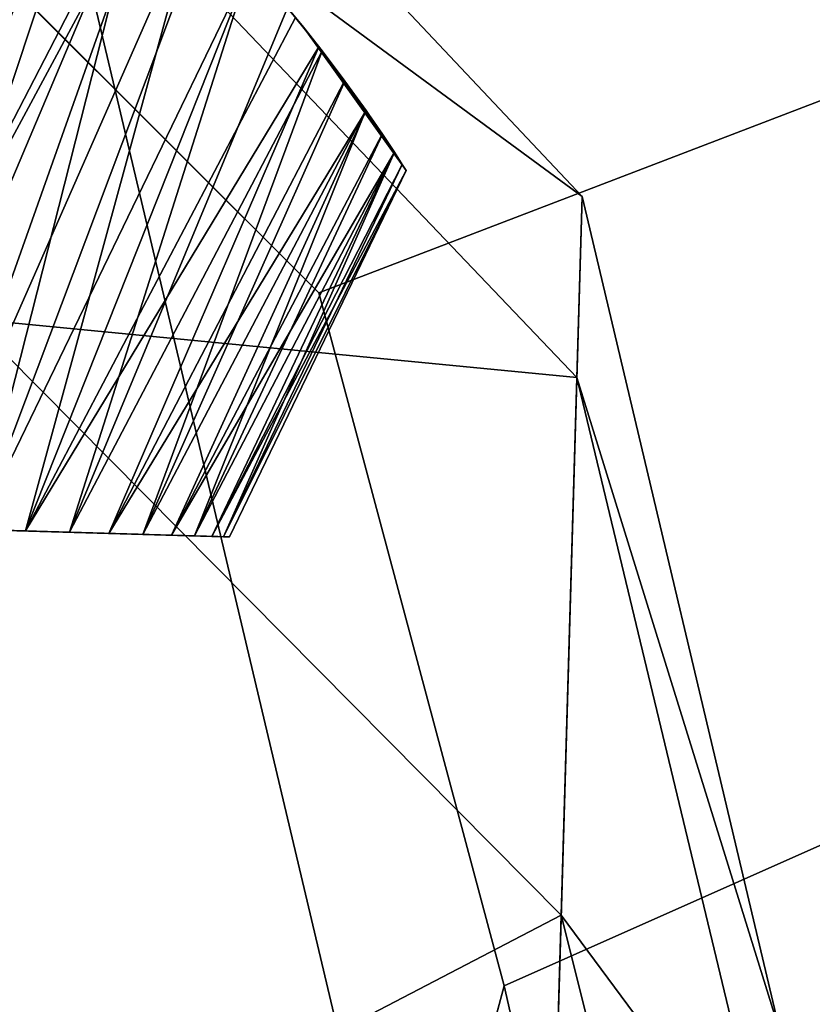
# Model space of a CAD drawing. Header units: millimetres. Extents: x -326 to 2371, y -557 to 1237.
# Tile 78 of 114: x 73.95 to 76.81, y 382.51 to 386.06. Entities that reach past the tile are written whole.
import ezdxf

# ---------------------------------------------------------------- set-up
doc = ezdxf.new("R2010")
doc.units = ezdxf.units.MM
doc.header["$LTSCALE"] = 25.4
doc.layers.get('0').update_dxf_attribs({"true_color": 0xff5454})

# ---------------------------------------------------------------- blocks, each defined once
blk = doc.blocks.new('MONO-BIURKOWA-7703.STL')
at = {"color": 250, "true_color": 0x262626}
mesh = blk.add_polyface(dxfattribs=at)
corners = [(1.3815, 197.4004, 761.8835), (0.7, 382.5768, 761.8835), (0.7, 202.5768, 761.8835), (1.3815, 387.7532, 761.8835), (3.3795, 192.5768, 761.8835), (3.3795, 392.5768, 761.8835), (6.5579, 188.4347, 761.8835), (6.5579, 396.719, 761.8835), (10.7, 185.2563, 761.8835), (10.7, 399.8973, 761.8835), (15.5236, 183.2583, 761.8835), (15.5236, 401.8954, 761.8835), (20.7, 182.5768, 761.8835), (20.7, 402.5768, 761.8835), (120.7, 182.5768, 761.8835), (66.3699, 380.0768, 761.8835), (65.7, 382.5768, 761.8835), (68.2, 378.2467, 761.8835), (70.7, 377.5768, 761.8835), (73.2, 378.2467, 761.8835), (75.0301, 380.0768, 761.8835), (75.7, 382.5768, 761.8835), (68.2, 386.907, 761.8835), (120.7, 402.5768, 761.8835), (66.3699, 385.0768, 761.8835), (70.7, 387.5768, 761.8835), (73.2, 386.907, 761.8835), (75.0301, 385.0768, 761.8835), (125.8764, 183.2583, 761.8835), (125.8764, 401.8954, 761.8835), (130.7, 185.2563, 761.8835), (130.7, 399.8973, 761.8835), (134.8421, 188.4347, 761.8835), (134.8421, 396.719, 761.8835), (138.0205, 192.5768, 761.8835), (138.0205, 392.5768, 761.8835), (140.0185, 197.4004, 761.8835), (140.0185, 387.7532, 761.8835), (140.7, 202.5768, 761.8835), (140.7, 382.5768, 761.8835)]
mesh.append_faces([[corners[k] for k in face] for face in [(0, 1, 2), (37, 38, 39)]], dxfattribs={"vtx0": -1, "color": 250})
mesh.append_faces([[corners[k] for k in face] for face in [(1, 0, 3), (3, 4, 5), (5, 6, 7), (7, 8, 9), (9, 10, 11), (11, 12, 13), (15, 14, 17), (17, 14, 18), (18, 14, 19), (19, 14, 20), (20, 14, 21), (13, 22, 23), (22, 13, 24), (24, 13, 16), (23, 28, 29), (29, 30, 31), (31, 32, 33), (33, 34, 35), (35, 36, 37)]], dxfattribs={"vtx0": -1, "vtx1": -1, "color": 250})
mesh.append_faces([[corners[k] for k in face] for face in [(13, 14, 15), (23, 21, 14)]], dxfattribs={"vtx0": -1, "vtx1": -1, "vtx2": -1, "color": 250})
mesh.append_faces([[corners[k] for k in face] for face in [(3, 0, 4), (5, 4, 6), (7, 6, 8), (9, 8, 10), (11, 10, 12), (13, 12, 14), (13, 15, 16), (23, 22, 25), (23, 25, 26), (23, 26, 27), (23, 27, 21), (23, 14, 28), (29, 28, 30), (31, 30, 32), (33, 32, 34), (35, 34, 36), (37, 36, 38)]], dxfattribs={"vtx0": -1, "vtx2": -1, "color": 250})
mesh = blk.add_polyface(dxfattribs=at)
corners = [(1.3815, 387.7532, 757.8835), (0.7, 202.5768, 757.8835), (0.7, 382.5768, 757.8835), (1.3815, 197.4004, 757.8835), (3.3795, 392.5768, 757.8835), (3.3795, 192.5768, 757.8835), (6.5579, 396.719, 757.8835), (6.5579, 188.4347, 757.8835), (10.7, 399.8973, 757.8835), (10.7, 185.2563, 757.8835), (15.5236, 401.8954, 757.8835), (15.5236, 183.2583, 757.8835), (20.7, 402.5768, 757.8835), (20.7, 182.5768, 757.8835), (65.7, 382.5768, 757.8835), (66.3699, 385.0768, 757.8835), (68.2, 386.907, 757.8835), (120.7, 402.5768, 757.8835), (70.7, 387.5768, 757.8835), (73.2, 386.907, 757.8835), (75.0301, 385.0768, 757.8835), (75.7, 382.5768, 757.8835), (66.3699, 380.0768, 757.8835), (120.7, 182.5768, 757.8835), (68.2, 378.2467, 757.8835), (70.7, 377.5768, 757.8835), (73.2, 378.2467, 757.8835), (75.0301, 380.0768, 757.8835), (125.8764, 401.8954, 757.8835), (125.8764, 183.2583, 757.8835), (130.7, 399.8973, 757.8835), (130.7, 185.2563, 757.8835), (134.8421, 396.719, 757.8835), (134.8421, 188.4347, 757.8835), (138.0205, 392.5768, 757.8835), (138.0205, 192.5768, 757.8835), (140.0185, 387.7532, 757.8835), (140.0185, 197.4004, 757.8835), (140.7, 382.5768, 757.8835), (140.7, 202.5768, 757.8835)]
mesh.append_faces([[corners[k] for k in face] for face in [(0, 1, 2), (37, 38, 39)]], dxfattribs={"vtx0": -1, "color": 250})
mesh.append_faces([[corners[k] for k in face] for face in [(1, 0, 3), (3, 4, 5), (5, 6, 7), (7, 8, 9), (9, 10, 11), (11, 12, 13), (14, 12, 15), (15, 12, 16), (16, 17, 18), (18, 17, 19), (19, 17, 20), (20, 17, 21), (13, 22, 23), (22, 13, 14), (23, 28, 29), (29, 30, 31), (31, 32, 33), (33, 34, 35), (35, 36, 37)]], dxfattribs={"vtx0": -1, "vtx1": -1, "color": 250})
mesh.append_faces([[corners[k] for k in face] for face in [(13, 12, 14), (23, 21, 17)]], dxfattribs={"vtx0": -1, "vtx1": -1, "vtx2": -1, "color": 250})
mesh.append_faces([[corners[k] for k in face] for face in [(3, 0, 4), (5, 4, 6), (7, 6, 8), (9, 8, 10), (11, 10, 12), (16, 12, 17), (23, 22, 24), (23, 24, 25), (23, 25, 26), (23, 26, 27), (23, 27, 21), (23, 17, 28), (29, 28, 30), (31, 30, 32), (33, 32, 34), (35, 34, 36), (37, 36, 38)]], dxfattribs={"vtx0": -1, "vtx2": -1, "color": 250})
mesh = blk.add_polyface(dxfattribs=at)
corners = [(65.5932, 385.7266, 761.8835), (65.4189, 379.7291, 761.8835), (64.7025, 382.7512, 761.8835), (67.5503, 377.47, 761.8835), (67.8523, 387.858, 761.8835), (70.5256, 376.5793, 761.8835), (70.8744, 388.5743, 761.8835), (73.5477, 377.2957, 761.8835), (73.8497, 387.6836, 761.8835), (75.8068, 379.4271, 761.8835), (75.9811, 385.4246, 761.8835), (76.6975, 382.4025, 761.8835)]
mesh.append_faces([[corners[k] for k in face] for face in [(0, 1, 2), (9, 10, 11)]], dxfattribs={"vtx0": -1, "color": 250})
mesh.append_faces([[corners[k] for k in face] for face in [(1, 0, 3), (3, 4, 5), (5, 6, 7), (7, 8, 9)]], dxfattribs={"vtx0": -1, "vtx1": -1, "color": 250})
mesh.append_faces([[corners[k] for k in face] for face in [(3, 0, 4), (5, 4, 6), (7, 6, 8), (9, 8, 10)]], dxfattribs={"vtx0": -1, "vtx2": -1, "color": 250})
mesh = blk.add_polyface(dxfattribs=at)
corners = [(75.9811, 385.4246, 1105.8835), (73.83, 387.0043, 1114.5182), (75.9622, 384.7723, 1114.1746), (73.8497, 387.6836, 1105.8835)]
mesh.append_faces([[corners[k] for k in face] for face in [(0, 1, 2), (1, 0, 3)]], dxfattribs={"vtx0": -1, "color": 250})
mesh = blk.add_polyface(dxfattribs=at)
corners = [(73.8497, 387.6836, 761.8835), (75.9811, 385.4246, 1105.8835), (75.9811, 385.4246, 761.8835), (73.8497, 387.6836, 1105.8835)]
mesh.append_faces([[corners[k] for k in face] for face in [(0, 1, 2), (1, 0, 3)]], dxfattribs={"vtx0": -1, "color": 250})
at = {"color": 18, "true_color": 0x000000}
mesh = blk.add_polyface(dxfattribs=at)
corners = [(74.0267, 386.9548, 797.7997), (72.9352, 384.248, 798.579), (73.7974, 387.1199, 797.5407)]
mesh.append_faces([[corners[k] for k in face] for face in [(0, 1, 2)]], dxfattribs={"color": 18})
mesh = blk.add_polyface(dxfattribs=at)
corners = [(74.0036, 386.9723, 805.9954), (73.7961, 387.1208, 806.2278), (73.1704, 384.2411, 805.0197)]
mesh.append_faces([[corners[k] for k in face] for face in [(0, 1, 2)]], dxfattribs={"color": 18})
at = {"color": 250, "true_color": 0x262626}
mesh = blk.add_polyface(dxfattribs=at)
corners = [(75.9622, 384.7723, 1114.1746), (73.7712, 384.9832, 1122.9401), (75.9058, 382.8316, 1122.2615), (73.83, 387.0043, 1114.5182)]
mesh.append_faces([[corners[k] for k in face] for face in [(0, 1, 2), (1, 0, 3)]], dxfattribs={"vtx0": -1, "color": 250})
at = {"color": 18, "true_color": 0x000000}
mesh = blk.add_polyface(dxfattribs=at)
corners = [(74.2159, 386.8044, 805.7222), (74.0036, 386.9723, 805.9954), (73.1704, 384.2411, 805.0197)]
mesh.append_faces([[corners[k] for k in face] for face in [(0, 1, 2)]], dxfattribs={"color": 18})
mesh = blk.add_polyface(dxfattribs=at)
corners = [(74.0267, 386.9548, 797.7997), (73.3928, 384.2347, 798.9326), (72.9352, 384.248, 798.579)]
mesh.append_faces([[corners[k] for k in face] for face in [(0, 1, 2)]], dxfattribs={"color": 18})
mesh = blk.add_polyface(dxfattribs=at)
corners = [(74.2367, 386.787, 798.074), (73.3928, 384.2347, 798.9326), (74.0267, 386.9548, 797.7997)]
mesh.append_faces([[corners[k] for k in face] for face in [(0, 1, 2)]], dxfattribs={"color": 18})
at = {"color": 250, "true_color": 0x262626}
mesh = blk.add_polyface(dxfattribs=at)
corners = [(73.2, 386.907, 761.8835), (75.0301, 385.0768, 757.8835), (75.0301, 385.0768, 761.8835), (73.2, 386.907, 757.8835)]
mesh.append_faces([[corners[k] for k in face] for face in [(0, 1, 2), (1, 0, 3)]], dxfattribs={"vtx0": -1, "color": 250})
at = {"color": 18, "true_color": 0x000000}
mesh = blk.add_polyface(dxfattribs=at)
corners = [(74.4095, 386.6356, 805.434), (74.2159, 386.8044, 805.7222), (73.1704, 384.2411, 805.0197)]
mesh.append_faces([[corners[k] for k in face] for face in [(0, 1, 2)]], dxfattribs={"color": 18})
mesh = blk.add_polyface(dxfattribs=at)
corners = [(74.4085, 386.6365, 798.3314), (73.3928, 384.2347, 798.9326), (74.2367, 386.787, 798.074)]
mesh.append_faces([[corners[k] for k in face] for face in [(0, 1, 2)]], dxfattribs={"color": 18})
mesh = blk.add_polyface(dxfattribs=at)
corners = [(74.4435, 386.6042, 805.379), (74.4095, 386.6356, 805.434), (73.1704, 384.2411, 805.0197)]
mesh.append_faces([[corners[k] for k in face] for face in [(0, 1, 2)]], dxfattribs={"color": 18})
mesh = blk.add_polyface(dxfattribs=at)
corners = [(74.4085, 386.6365, 798.3314), (73.7941, 384.223, 799.349), (73.3928, 384.2347, 798.9326)]
mesh.append_faces([[corners[k] for k in face] for face in [(0, 1, 2)]], dxfattribs={"color": 18})
mesh = blk.add_polyface(dxfattribs=at)
corners = [(74.4085, 386.6365, 798.3314), (74.625, 386.4276, 798.7112), (73.7941, 384.223, 799.349)]
mesh.append_faces([[corners[k] for k in face] for face in [(0, 1, 2)]], dxfattribs={"color": 18})
mesh = blk.add_polyface(dxfattribs=at)
corners = [(74.4435, 386.6042, 805.379), (73.1704, 384.2411, 805.0197), (73.6011, 384.2286, 804.6337)]
mesh.append_faces([[corners[k] for k in face] for face in [(0, 1, 2)]], dxfattribs={"color": 18})
mesh = blk.add_polyface(dxfattribs=at)
corners = [(74.4435, 386.6042, 805.379), (73.6011, 384.2286, 804.6337), (74.5862, 386.4668, 805.1295)]
mesh.append_faces([[corners[k] for k in face] for face in [(0, 1, 2)]], dxfattribs={"color": 18})
mesh = blk.add_polyface(dxfattribs=at)
corners = [(74.5862, 386.4668, 805.1295), (73.6011, 384.2286, 804.6337), (73.9709, 384.2179, 804.189)]
mesh.append_faces([[corners[k] for k in face] for face in [(0, 1, 2)]], dxfattribs={"color": 18})
mesh = blk.add_polyface(dxfattribs=at)
corners = [(74.5862, 386.4668, 805.1295), (73.9709, 384.2179, 804.189), (74.7824, 386.2604, 804.7269)]
mesh.append_faces([[corners[k] for k in face] for face in [(0, 1, 2)]], dxfattribs={"color": 18})
mesh = blk.add_polyface(dxfattribs=at)
corners = [(74.625, 386.4276, 798.7112), (74.781, 386.262, 799.037), (73.7941, 384.223, 799.349)]
mesh.append_faces([[corners[k] for k in face] for face in [(0, 1, 2)]], dxfattribs={"color": 18})
mesh = blk.add_polyface(dxfattribs=at)
corners = [(74.781, 386.262, 799.037), (74.1306, 384.2132, 799.8195), (73.7941, 384.223, 799.349)]
mesh.append_faces([[corners[k] for k in face] for face in [(0, 1, 2)]], dxfattribs={"color": 18})
mesh = blk.add_polyface(dxfattribs=at)
corners = [(74.7824, 386.2604, 804.7269), (73.9709, 384.2179, 804.189), (74.9461, 386.0704, 804.3142)]
mesh.append_faces([[corners[k] for k in face] for face in [(0, 1, 2)]], dxfattribs={"color": 18})
mesh = blk.add_polyface(dxfattribs=at)
corners = [(74.781, 386.262, 799.037), (74.9172, 386.1053, 799.3732), (74.1306, 384.2132, 799.8195)]
mesh.append_faces([[corners[k] for k in face] for face in [(0, 1, 2)]], dxfattribs={"color": 18})
mesh = blk.add_polyface(dxfattribs=at)
corners = [(74.9172, 386.1053, 799.3732), (75.0419, 385.9507, 799.7444), (74.1306, 384.2132, 799.8195)]
mesh.append_faces([[corners[k] for k in face] for face in [(0, 1, 2)]], dxfattribs={"color": 18})
mesh = blk.add_polyface(dxfattribs=at)
corners = [(74.9172, 386.1053, 799.3732), (74.9746, 386.0356, 801.7161), (75.0419, 385.9507, 799.7444)]
mesh.append_faces([[corners[k] for k in face] for face in [(0, 1, 2)]], dxfattribs={"color": 18})
mesh = blk.add_polyface(dxfattribs=at)
corners = [(74.9172, 386.1053, 799.3732), (74.9461, 386.0704, 804.3142), (74.9746, 386.0356, 801.7161)]
mesh.append_faces([[corners[k] for k in face] for face in [(0, 1, 2)]], dxfattribs={"color": 18})
mesh = blk.add_polyface(dxfattribs=at)
corners = [(74.9461, 386.0704, 804.3142), (73.9709, 384.2179, 804.189), (75.0308, 385.9649, 804.059)]
mesh.append_faces([[corners[k] for k in face] for face in [(0, 1, 2)]], dxfattribs={"color": 18})
mesh = blk.add_polyface(dxfattribs=at)
corners = [(74.9461, 386.0704, 804.3142), (75.0308, 385.9649, 804.059), (74.9746, 386.0356, 801.7161)]
mesh.append_faces([[corners[k] for k in face] for face in [(0, 1, 2)]], dxfattribs={"color": 18})
mesh = blk.add_polyface(dxfattribs=at)
corners = [(74.9746, 386.0356, 801.7161), (75.1998, 385.7371, 800.3745), (75.1249, 385.841, 800.044)]
mesh.append_faces([[corners[k] for k in face] for face in [(0, 1, 2)]], dxfattribs={"color": 18})
mesh = blk.add_polyface(dxfattribs=at)
corners = [(75.3031, 385.5847, 801.0477), (74.9746, 386.0356, 801.7161), (75.3317, 385.5404, 801.3835), (75.26, 385.6496, 800.7151)]
mesh.append_faces([[corners[k] for k in face] for face in [(0, 1, 2), (1, 0, 3)]], dxfattribs={"vtx0": -1, "color": 18})
mesh = blk.add_polyface(dxfattribs=at)
corners = [(74.9746, 386.0356, 801.7161), (75.26, 385.6496, 800.7151), (75.1998, 385.7371, 800.3745)]
mesh.append_faces([[corners[k] for k in face] for face in [(0, 1, 2)]], dxfattribs={"color": 18})
mesh = blk.add_polyface(dxfattribs=at)
corners = [(74.9746, 386.0356, 801.7161), (75.1249, 385.841, 800.044), (75.0419, 385.9507, 799.7444)]
mesh.append_faces([[corners[k] for k in face] for face in [(0, 1, 2)]], dxfattribs={"color": 18})
mesh = blk.add_polyface(dxfattribs=at)
corners = [(74.9746, 386.0356, 801.7161), (75.0308, 385.9649, 804.059), (75.1236, 385.8429, 803.7285)]
mesh.append_faces([[corners[k] for k in face] for face in [(0, 1, 2)]], dxfattribs={"color": 18})
mesh = blk.add_polyface(dxfattribs=at)
corners = [(74.9746, 386.0356, 801.7161), (75.1236, 385.8429, 803.7285), (75.2009, 385.7355, 803.3873)]
mesh.append_faces([[corners[k] for k in face] for face in [(0, 1, 2)]], dxfattribs={"color": 18})
mesh = blk.add_polyface(dxfattribs=at)
corners = [(74.9746, 386.0356, 801.7161), (75.2009, 385.7355, 803.3873), (75.2595, 385.6503, 803.0551)]
mesh.append_faces([[corners[k] for k in face] for face in [(0, 1, 2)]], dxfattribs={"color": 18})
mesh = blk.add_polyface(dxfattribs=at)
corners = [(74.9746, 386.0356, 801.7161), (75.3033, 385.5844, 802.7175), (75.3315, 385.5407, 802.3866), (75.2595, 385.6503, 803.0551)]
mesh.append_faces([[corners[k] for k in face] for face in [(0, 1, 2), (1, 0, 3)]], dxfattribs={"vtx0": -1, "color": 18})
mesh = blk.add_polyface(dxfattribs=at)
corners = [(74.9746, 386.0356, 801.7161), (75.3315, 385.5407, 802.3866), (75.3458, 385.5184, 802.0502)]
mesh.append_faces([[corners[k] for k in face] for face in [(0, 1, 2)]], dxfattribs={"color": 18})
mesh = blk.add_polyface(dxfattribs=at)
corners = [(74.9746, 386.0356, 801.7161), (75.3458, 385.5184, 802.0502), (75.3457, 385.5184, 801.7151)]
mesh.append_faces([[corners[k] for k in face] for face in [(0, 1, 2)]], dxfattribs={"color": 18})
mesh = blk.add_polyface(dxfattribs=at)
corners = [(74.9746, 386.0356, 801.7161), (75.3457, 385.5184, 801.7151), (75.3317, 385.5404, 801.3835)]
mesh.append_faces([[corners[k] for k in face] for face in [(0, 1, 2)]], dxfattribs={"color": 18})
mesh = blk.add_polyface(dxfattribs=at)
corners = [(75.0308, 385.9649, 804.059), (73.9709, 384.2179, 804.189), (74.2722, 384.2091, 803.6953)]
mesh.append_faces([[corners[k] for k in face] for face in [(0, 1, 2)]], dxfattribs={"color": 18})
mesh = blk.add_polyface(dxfattribs=at)
corners = [(75.0419, 385.9507, 799.7444), (74.395, 384.2055, 800.3339), (74.1306, 384.2132, 799.8195)]
mesh.append_faces([[corners[k] for k in face] for face in [(0, 1, 2)]], dxfattribs={"color": 18})
mesh = blk.add_polyface(dxfattribs=at)
corners = [(75.0308, 385.9649, 804.059), (74.2722, 384.2091, 803.6953), (75.1236, 385.8429, 803.7285)]
mesh.append_faces([[corners[k] for k in face] for face in [(0, 1, 2)]], dxfattribs={"color": 18})
mesh = blk.add_polyface(dxfattribs=at)
corners = [(75.0419, 385.9507, 799.7444), (75.1249, 385.841, 800.044), (74.395, 384.2055, 800.3339)]
mesh.append_faces([[corners[k] for k in face] for face in [(0, 1, 2)]], dxfattribs={"color": 18})
mesh = blk.add_polyface(dxfattribs=at)
corners = [(75.1236, 385.8429, 803.7285), (74.2722, 384.2091, 803.6953), (75.2009, 385.7355, 803.3873)]
mesh.append_faces([[corners[k] for k in face] for face in [(0, 1, 2)]], dxfattribs={"color": 18})
mesh = blk.add_polyface(dxfattribs=at)
corners = [(75.1249, 385.841, 800.044), (75.1998, 385.7371, 800.3745), (74.395, 384.2055, 800.3339)]
mesh.append_faces([[corners[k] for k in face] for face in [(0, 1, 2)]], dxfattribs={"color": 18})
mesh = blk.add_polyface(dxfattribs=at)
corners = [(75.2009, 385.7355, 803.3873), (74.2722, 384.2091, 803.6953), (74.4983, 384.2025, 803.1629)]
mesh.append_faces([[corners[k] for k in face] for face in [(0, 1, 2)]], dxfattribs={"color": 18})
mesh = blk.add_polyface(dxfattribs=at)
corners = [(75.1998, 385.7371, 800.3745), (74.5816, 384.2001, 800.8813), (74.395, 384.2055, 800.3339)]
mesh.append_faces([[corners[k] for k in face] for face in [(0, 1, 2)]], dxfattribs={"color": 18})
mesh = blk.add_polyface(dxfattribs=at)
corners = [(75.2009, 385.7355, 803.3873), (74.4983, 384.2025, 803.1629), (75.2595, 385.6503, 803.0551)]
mesh.append_faces([[corners[k] for k in face] for face in [(0, 1, 2)]], dxfattribs={"color": 18})
mesh = blk.add_polyface(dxfattribs=at)
corners = [(75.1998, 385.7371, 800.3745), (75.26, 385.6496, 800.7151), (74.5816, 384.2001, 800.8813)]
mesh.append_faces([[corners[k] for k in face] for face in [(0, 1, 2)]], dxfattribs={"color": 18})
mesh = blk.add_polyface(dxfattribs=at)
corners = [(75.2595, 385.6503, 803.0551), (74.4983, 384.2025, 803.1629), (75.3033, 385.5844, 802.7175)]
mesh.append_faces([[corners[k] for k in face] for face in [(0, 1, 2)]], dxfattribs={"color": 18})
mesh = blk.add_polyface(dxfattribs=at)
corners = [(75.26, 385.6496, 800.7151), (75.3031, 385.5847, 801.0477), (74.5816, 384.2001, 800.8813)]
mesh.append_faces([[corners[k] for k in face] for face in [(0, 1, 2)]], dxfattribs={"color": 18})
mesh = blk.add_polyface(dxfattribs=at)
corners = [(75.3033, 385.5844, 802.7175), (74.4983, 384.2025, 803.1629), (74.6445, 384.1983, 802.6033)]
mesh.append_faces([[corners[k] for k in face] for face in [(0, 1, 2)]], dxfattribs={"color": 18})
mesh = blk.add_polyface(dxfattribs=at)
corners = [(75.3031, 385.5847, 801.0477), (74.6867, 384.1971, 801.4502), (74.5816, 384.2001, 800.8813)]
mesh.append_faces([[corners[k] for k in face] for face in [(0, 1, 2)]], dxfattribs={"color": 18})
mesh = blk.add_polyface(dxfattribs=at)
corners = [(75.3033, 385.5844, 802.7175), (74.6445, 384.1983, 802.6033), (75.3315, 385.5407, 802.3866)]
mesh.append_faces([[corners[k] for k in face] for face in [(0, 1, 2)]], dxfattribs={"color": 18})
mesh = blk.add_polyface(dxfattribs=at)
corners = [(75.3031, 385.5847, 801.0477), (75.3317, 385.5404, 801.3835), (74.6867, 384.1971, 801.4502)]
mesh.append_faces([[corners[k] for k in face] for face in [(0, 1, 2)]], dxfattribs={"color": 18})
mesh = blk.add_polyface(dxfattribs=at)
corners = [(75.3315, 385.5407, 802.3866), (74.6445, 384.1983, 802.6033), (75.3458, 385.5184, 802.0502)]
mesh.append_faces([[corners[k] for k in face] for face in [(0, 1, 2)]], dxfattribs={"color": 18})
mesh = blk.add_polyface(dxfattribs=at)
corners = [(75.3458, 385.5184, 802.0502), (74.6445, 384.1983, 802.6033), (74.7078, 384.1964, 802.0283)]
mesh.append_faces([[corners[k] for k in face] for face in [(0, 1, 2)]], dxfattribs={"color": 18})
mesh = blk.add_polyface(dxfattribs=at)
corners = [(75.3317, 385.5404, 801.3835), (75.3457, 385.5184, 801.7151), (74.6867, 384.1971, 801.4502)]
mesh.append_faces([[corners[k] for k in face] for face in [(0, 1, 2)]], dxfattribs={"color": 18})
mesh = blk.add_polyface(dxfattribs=at)
corners = [(75.3457, 385.5184, 801.7151), (74.7078, 384.1964, 802.0283), (74.6867, 384.1971, 801.4502)]
mesh.append_faces([[corners[k] for k in face] for face in [(0, 1, 2)]], dxfattribs={"color": 18})
mesh = blk.add_polyface(dxfattribs=at)
corners = [(75.3457, 385.5184, 801.7151), (75.3458, 385.5184, 802.0502), (74.7078, 384.1964, 802.0283)]
mesh.append_faces([[corners[k] for k in face] for face in [(0, 1, 2)]], dxfattribs={"color": 18})
at = {"color": 250, "true_color": 0x262626}
mesh = blk.add_polyface(dxfattribs=at)
corners = [(76.6975, 382.4025, 1105.8835), (75.9622, 384.7723, 1114.1746), (76.6796, 381.7871, 1113.7053), (75.9811, 385.4246, 1105.8835)]
mesh.append_faces([[corners[k] for k in face] for face in [(0, 1, 2), (1, 0, 3)]], dxfattribs={"vtx0": -1, "color": 250})
mesh = blk.add_polyface(dxfattribs=at)
corners = [(75.9811, 385.4246, 761.8835), (76.6975, 382.4025, 1105.8835), (76.6975, 382.4025, 761.8835), (75.9811, 385.4246, 1105.8835)]
mesh.append_faces([[corners[k] for k in face] for face in [(0, 1, 2), (1, 0, 3)]], dxfattribs={"vtx0": -1, "color": 250})
mesh = blk.add_polyface(dxfattribs=at)
corners = [(75.0301, 385.0768, 761.8835), (75.7, 382.5768, 757.8835), (75.7, 382.5768, 761.8835), (75.0301, 385.0768, 757.8835)]
mesh.append_faces([[corners[k] for k in face] for face in [(0, 1, 2), (1, 0, 3)]], dxfattribs={"vtx0": -1, "color": 250})
mesh = blk.add_polyface(dxfattribs=at)
corners = [(75.9058, 382.8316, 1122.2615), (73.6749, 381.6701, 1130.942), (75.8133, 379.6503, 1129.9451), (73.7712, 384.9832, 1122.9401)]
mesh.append_faces([[corners[k] for k in face] for face in [(0, 1, 2), (1, 0, 3)]], dxfattribs={"vtx0": -1, "color": 250})
mesh = blk.add_polyface(dxfattribs=at)
corners = [(76.6796, 381.7871, 1113.7053), (75.9058, 382.8316, 1122.2615), (76.6264, 379.9563, 1121.3344), (75.9622, 384.7723, 1114.1746)]
mesh.append_faces([[corners[k] for k in face] for face in [(0, 1, 2), (1, 0, 3)]], dxfattribs={"vtx0": -1, "color": 250})
at = {"color": 18, "true_color": 0x000000}
mesh = blk.add_polyface(dxfattribs=at)
corners = [(71.3265, 384.2947, 797.9635), (70.1732, 384.3283, 797.9635), (70.7498, 384.3115, 797.9213), (71.8909, 384.2784, 798.0893), (69.6088, 384.3447, 798.0893), (72.4309, 384.2626, 798.2959), (69.0687, 384.3604, 798.2959), (72.9352, 384.248, 798.579), (68.5645, 384.3751, 798.579), (73.3928, 384.2347, 798.9326), (70.7498, 384.3115, 798.8835), (71.3349, 384.2945, 798.9412), (73.7941, 384.223, 799.349), (71.8974, 384.2782, 799.1119), (72.4158, 384.2631, 799.3892), (74.1306, 384.2132, 799.8195), (72.8703, 384.2499, 799.7622), (73.2432, 384.239, 800.2169), (74.395, 384.2055, 800.3339), (73.5203, 384.231, 800.7355), (74.5816, 384.2001, 800.8813), (73.6909, 384.226, 801.2983), (74.6867, 384.1971, 801.4502), (73.7486, 384.2243, 801.8835), (74.7078, 384.1964, 802.0283), (73.6909, 384.226, 802.4688), (74.6445, 384.1983, 802.6033), (73.5203, 384.231, 803.0316), (74.4983, 384.2025, 803.1629), (73.2432, 384.239, 803.5503), (74.2722, 384.2091, 803.6953), (72.8703, 384.2499, 804.0049), (73.9709, 384.2179, 804.189), (72.4158, 384.2631, 804.378), (73.6011, 384.2286, 804.6337), (71.8974, 384.2782, 804.6552), (73.1704, 384.2411, 805.0197), (71.3349, 384.2945, 804.8259), (70.7498, 384.3115, 804.8835), (68.1068, 384.3884, 798.9326), (70.1648, 384.3285, 798.9412), (67.7055, 384.4, 799.349), (69.6023, 384.3449, 799.1119), (69.0838, 384.36, 799.3892), (67.3691, 384.4098, 799.8195), (68.6294, 384.3732, 799.7622), (68.2565, 384.384, 800.2169), (67.1047, 384.4175, 800.3339), (67.9794, 384.3921, 800.7355), (66.918, 384.4229, 800.8813), (67.8087, 384.397, 801.2983), (66.813, 384.426, 801.4502), (67.7511, 384.3987, 801.8835), (66.7919, 384.4266, 802.0283), (67.8087, 384.397, 802.4688), (66.8551, 384.4247, 802.6033), (67.9794, 384.3921, 803.0316), (67.0014, 384.4205, 803.1629), (68.2565, 384.384, 803.5503), (67.2275, 384.4139, 803.6953), (68.6294, 384.3732, 804.0049), (67.5287, 384.4052, 804.189), (69.0838, 384.36, 804.378), (67.8986, 384.3944, 804.6337), (69.6023, 384.3449, 804.6552), (68.3292, 384.3819, 805.0197), (70.1648, 384.3285, 804.8259), (72.6882, 384.2552, 805.3389), (68.8114, 384.3679, 805.3389), (72.1647, 384.2704, 805.5844), (69.335, 384.3527, 805.5844), (71.611, 384.2865, 805.751), (69.8887, 384.3365, 805.751), (71.0389, 384.3031, 805.8353), (70.4607, 384.3199, 805.8353)]
mesh.append_faces([[corners[k] for k in face] for face in [(0, 1, 2), (72, 73, 74)]], dxfattribs={"vtx0": -1, "color": 18})
mesh.append_faces([[corners[k] for k in face] for face in [(1, 3, 4), (4, 5, 6), (6, 7, 8), (10, 9, 11), (11, 12, 13), (13, 12, 14), (14, 15, 16), (16, 15, 17), (17, 18, 19), (19, 20, 21), (21, 22, 23), (23, 24, 25), (25, 26, 27), (27, 28, 29), (29, 30, 31), (31, 32, 33), (33, 34, 35), (35, 36, 37), (37, 36, 38), (39, 40, 41), (41, 43, 44), (44, 46, 47), (47, 48, 49), (49, 50, 51), (51, 52, 53), (53, 54, 55), (55, 56, 57), (57, 58, 59), (59, 60, 61), (61, 62, 63), (63, 64, 65), (65, 67, 68), (68, 69, 70), (70, 71, 72)]], dxfattribs={"vtx0": -1, "vtx1": -1, "color": 18})
mesh.append_faces([[corners[k] for k in face] for face in [(8, 9, 10), (65, 38, 36)]], dxfattribs={"vtx0": -1, "vtx1": -1, "vtx2": -1, "color": 18})
mesh.append_faces([[corners[k] for k in face] for face in [(1, 0, 3), (4, 3, 5), (6, 5, 7), (8, 7, 9), (11, 9, 12), (14, 12, 15), (17, 15, 18), (19, 18, 20), (21, 20, 22), (23, 22, 24), (25, 24, 26), (27, 26, 28), (29, 28, 30), (31, 30, 32), (33, 32, 34), (35, 34, 36), (10, 39, 8), (39, 10, 40), (41, 40, 42), (41, 42, 43), (44, 43, 45), (44, 45, 46), (47, 46, 48), (49, 48, 50), (51, 50, 52), (53, 52, 54), (55, 54, 56), (57, 56, 58), (59, 58, 60), (61, 60, 62), (63, 62, 64), (65, 64, 66), (65, 66, 38), (65, 36, 67), (68, 67, 69), (70, 69, 71), (72, 71, 73)]], dxfattribs={"vtx0": -1, "vtx2": -1, "color": 18})
at = {"color": 250, "true_color": 0x262626}
mesh = blk.add_polyface(dxfattribs=at)
corners = [(76.6264, 379.9563, 1121.3344), (75.8133, 379.6503, 1129.9451), (76.5391, 376.9551, 1128.5831), (75.9058, 382.8316, 1122.2615)]
mesh.append_faces([[corners[k] for k in face] for face in [(0, 1, 2), (1, 0, 3)]], dxfattribs={"vtx0": -1, "color": 250})
mesh = blk.add_polyface(dxfattribs=at)
corners = [(75.7, 382.5768, 761.8835), (75.0301, 380.0768, 757.8835), (75.0301, 380.0768, 761.8835), (75.7, 382.5768, 757.8835)]
mesh.append_faces([[corners[k] for k in face] for face in [(0, 1, 2), (1, 0, 3)]], dxfattribs={"vtx0": -1, "color": 250})

msp = doc.modelspace()

# ---------------------------------------------------------------- block references
at = {"color": 0}
msp.add_blockref('MONO-BIURKOWA-7703.STL', (0, 0, -757.7416), dxfattribs=at)

# ---------------------------------------------------------------- meshes
at = {"color": 7, "true_color": 0xffffff}
mesh = msp.add_polyface(dxfattribs=at)
corners = [(2370.605, -556.9409), (-326.089, 396.2597), (-326.089, -556.9409), (2370.605, 396.2597)]
mesh.append_faces([[corners[k] for k in face] for face in [(0, 1, 2), (1, 0, 3)]], dxfattribs={"vtx0": -1, "color": 7})

doc.saveas('drawing.dxf')
